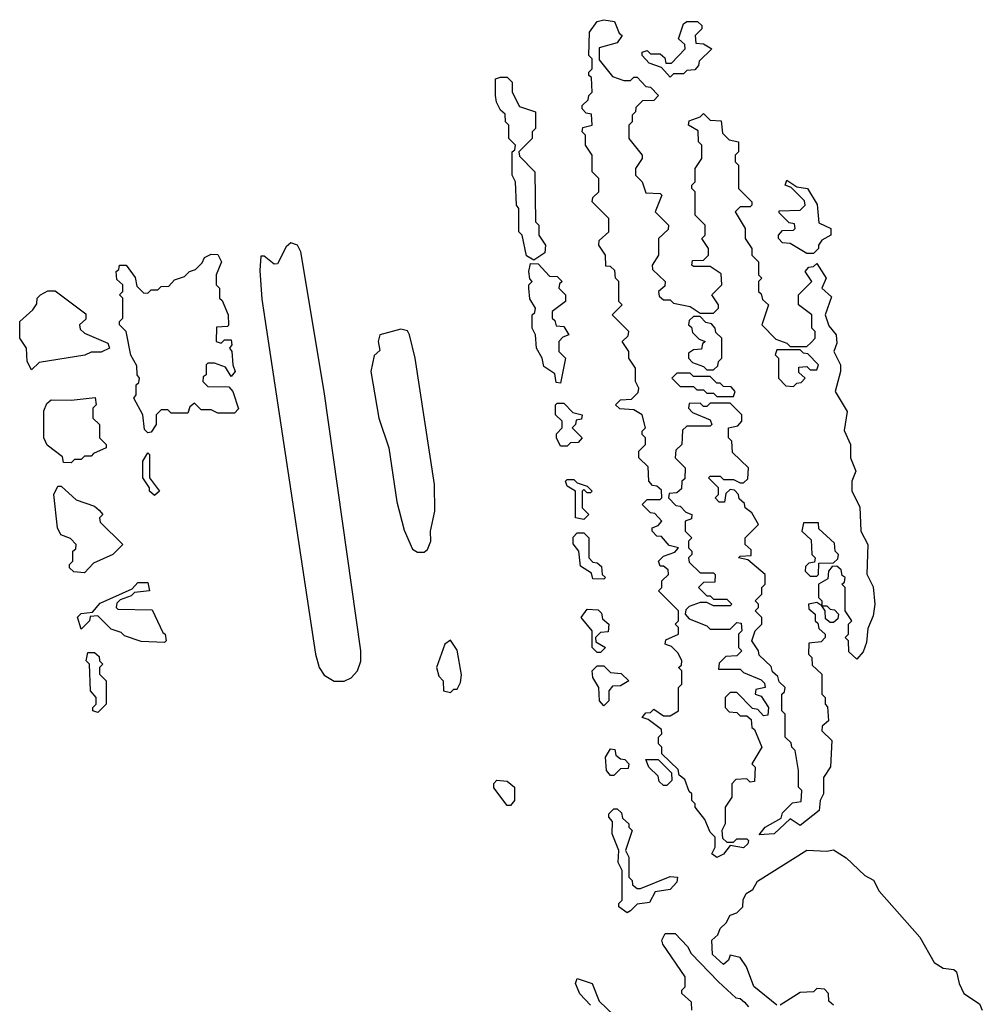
# Model space of a CAD drawing. Extents: x 2886962 to 3052311, y 540590 to 918621.
# Tile 83 of 164: x 2942080 to 2944972, y 772812 to 775772. Entities that reach past the tile are written whole.
import ezdxf

# ---------------------------------------------------------------- set-up
doc = ezdxf.new("R2010")
doc.units = 0

msp = doc.modelspace()

# ---------------------------------------------------------------- linework, layer by layer
at = {"layer": '0CON20XD'}
for points in [[(2944175, 773253.8), (2944160, 773265), (2944170, 773285), (2944170, 773315), (2944155, 773330), (2944138.3, 773368.3), (2944110, 773405), (2944110, 773415), (2944100, 773425), (2944100, 773445), (2944091.7, 773451.7), (2944078.3, 773488.3), (2944061.7, 773501.7), (2944058.3, 773518.3), (2944010, 773565), (2944010, 773585), (2944000, 773595), (2944000, 773615), (2944010, 773625), (2944008.3, 773638.3), (2943968.3, 773668.3), (2943950, 773675), (2943961.7, 773688.3), (2943975, 773690), (2943985, 773700), (2944015, 773680), (2944035, 773680), (2944060, 773695), (2944060, 773765), (2944070, 773775), (2944070, 773815), (2944060, 773825), (2944068.3, 773831.7), (2944070, 773845), (2944058.3, 773868.3), (2944038.3, 773888.3), (2944020, 773895), (2944021.7, 773908.3), (2944060, 773925), (2944060, 773945), (2944050, 773955), (2944060, 773965), (2944060, 773995), (2944000, 774055), (2944010, 774065), (2944010, 774085), (2944030, 774105), (2944028.3, 774118.3), (2944015, 774130), (2944005, 774130), (2944000, 774145), (2944015, 774160), (2944048.3, 774171.7), (2944060, 774185), (2944031.7, 774191.7), (2944008.3, 774218.3), (2943995, 774220), (2943980, 774235), (2943980, 774245), (2943998.3, 774251.7), (2944010, 774265), (2943988.3, 774288.3), (2943975, 774290), (2943950, 774315), (2943965, 774330), (2944005, 774330), (2944010, 774335), (2944008.3, 774358.3), (2943995, 774370), (2943981.7, 774371.7), (2943970, 774385), (2943968.3, 774428.3), (2943940, 774455), (2943940, 774475), (2943960, 774495), (2943960, 774515), (2943950, 774525), (2943950, 774535), (2943960, 774545), (2943950, 774585), (2943925, 774600), (2943883, 774603), (2943870, 774615), (2943885, 774630), (2943918.3, 774631.7), (2943938.3, 774651.7), (2943940, 774665), (2943930, 774685), (2943930, 774725), (2943910, 774755), (2943910, 774775), (2943890, 774805), (2943908.3, 774821.7), (2943910, 774835), (2943860, 774885), (2943890, 774915), (2943880, 774925), (2943880, 774985), (2943870, 774995), (2943868.3, 775018.3), (2943855, 775030), (2943841.7, 775031.7), (2943840, 775065), (2943820, 775095), (2943821.7, 775108.3), (2943850, 775135), (2943850, 775175), (2943800, 775225), (2943801.7, 775238.3), (2943820, 775255), (2943820, 775295), (2943800, 775315), (2943800, 775365), (2943780, 775395), (2943780, 775425), (2943770, 775435), (2943771.7, 775448.3), (2943800, 775455), (2943798.3, 775488.3), (2943781.7, 775491.7), (2943770, 775505), (2943770, 775515), (2943788.3, 775531.7), (2943790, 775545), (2943800, 775555), (2943798.3, 775598.3), (2943790, 775605), (2943790, 775615), (2943800, 775625), (2943800, 775655), (2943790, 775665), (2943792.5, 775735), (2943815, 775766.7), (2943835, 775772.5), (2943867, 775767), (2943881.7, 775731.7), (2943890, 775725), (2943875, 775702.5), (2943821.7, 775688.3), (2943821.7, 775651.7), (2943861.7, 775601.7), (2943895, 775590), (2943915, 775590), (2943925, 775600), (2943935, 775600), (2943961.7, 775571.7), (2943975, 775570), (2944000, 775545), (2943985, 775530), (2943951.7, 775528.3), (2943931.7, 775508.3), (2943930, 775495), (2943920, 775485), (2943920, 775465), (2943910, 775455), (2943910, 775415), (2943950, 775365), (2943950, 775355), (2943930, 775325), (2943930, 775305), (2943950, 775285), (2943961.7, 775251.7), (2944005, 775250), (2944010, 775245), (2943990, 775195), (2944030, 775155), (2944028.3, 775141.7), (2944000, 775115), (2944000, 775065), (2943980, 775035), (2943981.7, 775021.7), (2944020, 774985), (2944018.3, 774971.7), (2944000, 774955), (2944001.7, 774941.7), (2944015, 774930), (2944035, 774930), (2944045, 774920), (2944095, 774910), (2944125, 774890), (2944165, 774890), (2944180, 774905), (2944180, 774915), (2944160, 774945), (2944190, 774975), (2944188.3, 775008.3), (2944155, 775030), (2944105, 775030), (2944100, 775035), (2944101.7, 775048.3), (2944135, 775050), (2944150, 775065), (2944150, 775085), (2944130, 775115), (2944140, 775125), (2944140, 775155), (2944110, 775185), (2944110, 775255), (2944100, 775265), (2944100, 775275), (2944110, 775285), (2944110, 775325), (2944130, 775355), (2944130, 775395), (2944120, 775405), (2944118.3, 775438.3), (2944090, 775455), (2944091.7, 775468.3), (2944125, 775480), (2944135, 775490), (2944155, 775470), (2944188.3, 775468.3), (2944191.7, 775431.7), (2944211.7, 775411.7), (2944240, 775405), (2944240, 775375), (2944230, 775365), (2944230, 775345), (2944240, 775335), (2944240, 775265), (2944280, 775225), (2944280, 775215), (2944275, 775210), (2944245, 775210), (2944230, 775195), (2944260, 775145), (2944260, 775115), (2944280, 775085), (2944280, 775065), (2944300, 775045), (2944300, 775005), (2944310, 774995), (2944300, 774985), (2944300, 774955), (2944308.3, 774948.3), (2944311.7, 774931.7), (2944330, 774915), (2944310, 774855), (2944351.7, 774811.7), (2944385, 774800), (2944395, 774790), (2944445, 774790), (2944458.3, 774801.7), (2944470, 774815), (2944470, 774835), (2944460, 774845), (2944460, 774885), (2944420, 774915), (2944420, 774945), (2944460, 774985), (2944440, 775015), (2944451.7, 775028.3), (2944465, 775030), (2944475, 775040), (2944503.3, 774995), (2944490, 774965), (2944519.3, 774939.3), (2944500, 774885), (2944511.7, 774851.7), (2944533.8, 774825), (2944535, 774800), (2944526.7, 774775), (2944546, 774735), (2944546.2, 774715), (2944530, 774655), (2944566.2, 774595), (2944557, 774537), (2944576, 774495), (2944576.2, 774455), (2944592, 774415), (2944580, 774385), (2944580, 774355), (2944605, 774307.5), (2944607.5, 774235), (2944628.8, 774195), (2944626, 774106), (2944645, 774067.5), (2944650, 774015), (2944645, 773980), (2944628.3, 773941.7), (2944625, 773900), (2944615, 773872.5), (2944595, 773850), (2944571.7, 773871.7), (2944570, 773905), (2944560, 773915), (2944570, 773925), (2944570, 773955), (2944580, 773965), (2944560, 773995), (2944560, 774065), (2944550, 774075), (2944558.3, 774081.7), (2944560, 774095), (2944551.7, 774101.7), (2944548.3, 774118.3), (2944535, 774130), (2944521.7, 774128.3), (2944510, 774115), (2944508.3, 774091.7), (2944480, 774075), (2944480, 774035), (2944490, 774025), (2944490, 774010), (2944505, 774010), (2944515, 774000), (2944528.3, 773998.3), (2944540, 773985), (2944538.3, 773971.7), (2944525, 773960), (2944515, 773960), (2944501.7, 773971.7), (2944500, 773995), (2944490, 774010), (2944475, 774020), (2944450, 774015), (2944451.7, 774001.7), (2944470, 773985), (2944470, 773965), (2944478.3, 773958.3), (2944481.7, 773941.7), (2944500, 773925), (2944500, 773915), (2944488.3, 773901.7), (2944451.7, 773898.3), (2944450, 773865), (2944460, 773855), (2944461.7, 773831.7), (2944490, 773805), (2944490, 773745), (2944500, 773735), (2944500, 773715), (2944507, 773707), (2944510, 773665), (2944491.7, 773648.3), (2944490, 773635), (2944520, 773605), (2944516.2, 773526.2), (2944495.6, 773494.4), (2944495.6, 773445), (2944485.8, 773425), (2944482.5, 773395), (2944425, 773350), (2944395, 773370), (2944347.5, 773325), (2944301.7, 773321.7), (2944320, 773345), (2944368.3, 773371.7), (2944371.7, 773388.3), (2944401.7, 773418.3), (2944428.3, 773421.7), (2944430, 773455), (2944420, 773465), (2944420, 773515), (2944410, 773575), (2944400, 773585), (2944398.3, 773598.3), (2944380, 773615), (2944380, 773685), (2944370, 773695), (2944370, 773745), (2944378.3, 773751.7), (2944380, 773765), (2944361.7, 773781.7), (2944358.3, 773798.3), (2944341.7, 773811.7), (2944338.3, 773828.3), (2944301.7, 773861.7), (2944300, 773875), (2944280, 773905), (2944290, 773935), (2944310, 773955), (2944310, 773975), (2944290, 773995), (2944300, 774005), (2944300, 774015), (2944290, 774025), (2944310, 774045), (2944310, 774065), (2944320, 774075), (2944320, 774105), (2944268.3, 774148.3), (2944240, 774155), (2944245, 774160), (2944278.3, 774161.7), (2944278.3, 774178.3), (2944260, 774195), (2944260, 774215), (2944300, 774255), (2944280, 774290), (2944260, 774305), (2944258.3, 774318.3), (2944241.7, 774331.7), (2944240, 774345), (2944228.3, 774358.3), (2944215, 774360), (2944201.7, 774348.3), (2944198.3, 774321.7), (2944181.7, 774321.7), (2944170, 774335), (2944180, 774345), (2944180, 774365), (2944150, 774395), (2944155, 774400), (2944185, 774400), (2944195, 774390), (2944225, 774390), (2944245, 774380), (2944255, 774380), (2944268.3, 774391.7), (2944270, 774425), (2944221.7, 774471.7), (2944220, 774505), (2944210, 774515), (2944210, 774545), (2944238.3, 774551.7), (2944250, 774565), (2944250, 774585), (2944215, 774620), (2944155, 774620), (2944145, 774610), (2944135, 774610), (2944125, 774620), (2944091.7, 774618.3), (2944090, 774605), (2944101.7, 774591.7), (2944155, 774570), (2944160, 774555), (2944155, 774550), (2944085, 774550), (2944071.7, 774538.3), (2944070, 774495), (2944051.7, 774478.3), (2944050, 774455), (2944080, 774425), (2944078.3, 774391.7)], [(2944035, 775600), (2944008.3, 775628.3), (2943971.7, 775641.7), (2943950, 775665), (2943950, 775675), (2943965, 775680), (2943975, 775670), (2944005, 775670), (2944018.3, 775658.3), (2944021.7, 775641.7), (2944038.3, 775641.7), (2944080, 775685), (2944078.3, 775698.3), (2944060, 775715), (2944075, 775760), (2944085, 775767.5), (2944117, 775767), (2944130, 775755), (2944130, 775745), (2944110, 775725), (2944111.7, 775701.7), (2944135, 775700), (2944160, 775685), (2944121.7, 775648.3), (2944120, 775635), (2944108.3, 775621.7), (2944085, 775620), (2944075, 775610), (2944045, 775610), (2944035, 775600)], [(2943625, 775050), (2943603, 775063), (2943590, 775125), (2943580, 775135), (2943580, 775205), (2943572.5, 775215), (2943570, 775285), (2943560, 775305), (2943560, 775375), (2943568.3, 775381.7), (2943570, 775395), (2943550, 775415), (2943550, 775455), (2943540, 775465), (2943538.3, 775488.3), (2943525, 775500), (2943512.5, 775525), (2943510, 775545), (2943510, 775595), (2943525, 775600), (2943545, 775600), (2943560, 775585), (2943560, 775555), (2943581.7, 775511.7), (2943630, 775495), (2943630, 775445), (2943620, 775435), (2943620, 775415), (2943580, 775375), (2943581.7, 775361.7), (2943627.5, 775315), (2943630, 775165), (2943640, 775155), (2943640, 775125), (2943660, 775095), (2943658.3, 775071.7), (2943625, 775050)], [(2944465, 775070), (2944445, 775070), (2944395, 775100), (2944371.7, 775101.7), (2944360, 775115), (2944360, 775125), (2944371.7, 775138.3), (2944405, 775140), (2944410, 775145), (2944408.3, 775158.3), (2944391.7, 775161.7), (2944361.7, 775191.7), (2944361.7, 775198.3), (2944425, 775200), (2944440, 775215), (2944438.3, 775228.3), (2944398.3, 775268.3), (2944380, 775275), (2944385, 775290), (2944415, 775270), (2944447.5, 775265), (2944476.4, 775216.4), (2944481.7, 775161.7), (2944517.5, 775145), (2944517.5, 775125), (2944490.7, 775109.3), (2944480, 775095), (2944480, 775085), (2944465, 775070)], [(2943025, 773783.5), (2943055, 773783.9), (2943076.3, 773793.7), (2943095.5, 773815), (2943105, 773844), (2943105.5, 773875), (2942995.2, 774655.1), (2942925.2, 775075), (2942914.5, 775095), (2942895, 775101.8), (2942880.8, 775089.2), (2942855, 775038.9), (2942845, 775037.5), (2942815, 775061.4), (2942805, 775061.2), (2942801.2, 775018.8), (2942807.7, 774932.2), (2942969, 773865), (2942980.2, 773825), (2942995, 773801.4), (2943025, 773783.5)], [(2942465, 774530), (2942455, 774540), (2942450, 774585), (2942422.5, 774635), (2942430, 774645), (2942430, 774675), (2942438.3, 774681.7), (2942440, 774695), (2942432.5, 774705), (2942431.7, 774731.7), (2942413.6, 774763.6), (2942400, 774835), (2942380, 774855), (2942380, 774865), (2942390, 774875), (2942390, 774935), (2942380, 774945), (2942390, 774955), (2942390, 774975), (2942371.7, 774991.7), (2942370, 775015), (2942378.3, 775021.7), (2942380, 775035), (2942400, 775035), (2942427, 774997), (2942431.7, 774971.7), (2942451.7, 774951.7), (2942465, 774950), (2942475, 774960), (2942495, 774960), (2942505, 774970), (2942528.3, 774971.7), (2942545, 774990), (2942575, 775000), (2942590, 775015), (2942608.3, 775021.7), (2942628.3, 775041.7), (2942635, 775057.5), (2942655, 775067.5), (2942675, 775066.7), (2942686.7, 775045), (2942670, 775005), (2942670, 774975), (2942680, 774965), (2942680, 774935), (2942688.3, 774928.3), (2942706.7, 774885), (2942707.5, 774855), (2942705, 774850), (2942671.7, 774848.3), (2942670, 774805), (2942685, 774800), (2942695, 774810), (2942715, 774810), (2942717.5, 774795), (2942710, 774785), (2942717.5, 774775), (2942720, 774735), (2942727.5, 774715), (2942715, 774700), (2942698.3, 774728.3), (2942665, 774740), (2942645, 774740), (2942640, 774735), (2942640, 774705), (2942631.7, 774698.3), (2942630, 774685), (2942645, 774670), (2942708.3, 774668.3), (2942720, 774655), (2942737.5, 774602.5), (2942725, 774590), (2942675, 774590), (2942655, 774600), (2942625, 774600), (2942605, 774620), (2942591.7, 774608.3), (2942585, 774590), (2942535, 774590), (2942525, 774600), (2942505, 774600), (2942490, 774585), (2942490, 774555), (2942475, 774532.5), (2942465, 774530)], [(2943705, 774680), (2943691.7, 774681.7), (2943688.3, 774708.3), (2943655, 774730), (2943650, 774755), (2943632.5, 774785), (2943630, 774825), (2943620, 774845), (2943620, 774885), (2943628.3, 774891.7), (2943630, 774905), (2943613, 774933), (2943610, 774965), (2943610, 774975), (2943620, 774985), (2943613, 774993), (2943610, 775015), (2943615, 775040), (2943638.3, 775038.3), (2943671.7, 775001.7), (2943695, 775000), (2943710, 774985), (2943701.7, 774978.3), (2943700, 774965), (2943720, 774945), (2943720, 774925), (2943680, 774895), (2943680, 774875), (2943688.3, 774868.3), (2943691.7, 774851.7), (2943715, 774850), (2943730, 774825), (2943711.7, 774818.3), (2943700, 774805), (2943700, 774775), (2943720, 774755), (2943705, 774680)], [(2942115, 774720), (2942102.5, 774745), (2942100, 774785), (2942080, 774815), (2942080, 774865), (2942119.3, 774900.7), (2942131.7, 774918.3), (2942132.5, 774935), (2942142.5, 774945), (2942165, 774957.5), (2942187, 774957), (2942278.3, 774888.3), (2942278.3, 774871.7), (2942260, 774855), (2942261.7, 774841.7), (2942275, 774830), (2942345, 774800), (2942350, 774785), (2942325, 774772.5), (2942295, 774772.5), (2942276.1, 774763.9), (2942138.3, 774741.7), (2942115, 774720)], [(2944165, 774720), (2944178.3, 774731.7), (2944180, 774745), (2944190, 774755), (2944190, 774815), (2944171.7, 774831.7), (2944170, 774845), (2944158.3, 774858.3), (2944141.7, 774861.7), (2944125, 774880), (2944105, 774880), (2944091.7, 774868.3), (2944090, 774855), (2944098.3, 774848.3), (2944101.7, 774831.7), (2944121.7, 774811.7), (2944140, 774805), (2944131.7, 774798.3), (2944128.3, 774781.7), (2944105, 774780), (2944090, 774770), (2944090, 774755), (2944101.7, 774741.7), (2944135, 774730), (2944145, 774720), (2944165, 774720)], [(2943275, 774171.2), (2943295, 774172), (2943305, 774180), (2943315.7, 774205), (2943314.2, 774235), (2943327.9, 774295), (2943326.4, 774375), (2943268.8, 774755), (2943251.5, 774825), (2943245, 774836.7), (2943225, 774841.9), (2943162.5, 774825), (2943156.7, 774805), (2943161.7, 774778.3), (2943145, 774762.5), (2943134.7, 774715), (2943159.5, 774575), (2943189.6, 774485), (2943213.1, 774323.1), (2943235, 774237.5), (2943260.5, 774180.5), (2943275, 774171.2)], [(2944405, 774670), (2944415, 774680), (2944428.3, 774681.7), (2944440, 774695), (2944421.7, 774711.7), (2944421.7, 774728.3), (2944445, 774730), (2944455, 774720), (2944475, 774720), (2944480, 774735), (2944448.3, 774768.3), (2944435, 774770), (2944425, 774780), (2944355, 774780), (2944350, 774765), (2944360, 774755), (2944360, 774695), (2944381.7, 774671.7), (2944405, 774670)], [(2944225, 774640), (2944230, 774655), (2944218.3, 774668.3), (2944195, 774670), (2944185, 774680), (2944175, 774680), (2944155, 774700), (2944105, 774700), (2944095, 774710), (2944055, 774710), (2944040, 774695), (2944065, 774670), (2944105, 774670), (2944115, 774660), (2944135, 774660), (2944145, 774650), (2944165, 774650), (2944175, 774640), (2944225, 774640)], [(2942235, 774440), (2942211.7, 774441.7), (2942208.3, 774458.3), (2942163, 774493), (2942152.5, 774515), (2942153, 774597), (2942161.7, 774618.3), (2942175, 774630), (2942235, 774628.8), (2942307, 774637), (2942310, 774615), (2942300, 774605), (2942300, 774575), (2942320, 774555), (2942320, 774515), (2942340, 774495), (2942340, 774485), (2942301.7, 774468.3), (2942295, 774460), (2942275, 774460), (2942265, 774450), (2942245, 774450), (2942235, 774440)], [(2943725, 774490), (2943705, 774490), (2943693.3, 774515), (2943693, 774527), (2943710, 774545), (2943710, 774565), (2943690, 774585), (2943690, 774615), (2943695, 774620), (2943715, 774620), (2943741.7, 774591.7), (2943770, 774585), (2943768.3, 774571.7), (2943751.7, 774568.3), (2943750, 774555), (2943740, 774545), (2943770, 774515), (2943758.3, 774501.7), (2943735, 774500), (2943725, 774490)], [(2942485, 774342.5), (2942470, 774355), (2942470, 774365), (2942450, 774395), (2942450, 774445), (2942465, 774470), (2942470, 774465), (2942470, 774395), (2942500, 774355), (2942485, 774342.5)], [(2943775, 774270), (2943750, 774275), (2943750, 774355), (2943725, 774370), (2943720, 774385), (2943725, 774390), (2943745, 774390), (2943755, 774380), (2943785, 774370), (2943800, 774355), (2943795, 774350), (2943785, 774350), (2943775, 774360), (2943770, 774355), (2943770, 774305), (2943790, 774285), (2943775, 774270)], [(2944078.3, 774391.7), (2944070, 774385), (2944068.3, 774361.7), (2944055, 774350), (2944031.7, 774348.3), (2944030, 774335), (2944051.7, 774311.7), (2944065, 774310), (2944081.7, 774291.7), (2944100, 774285), (2944098.3, 774271.7), (2944080, 774265), (2944080, 774235), (2944100, 774215), (2944090, 774205), (2944090, 774185), (2944100, 774175), (2944100, 774165), (2944090, 774155), (2944091.7, 774141.7), (2944125, 774110), (2944165, 774110), (2944170, 774105), (2944168.3, 774081.7), (2944135, 774080), (2944120, 774065), (2944145, 774040), (2944155, 774040), (2944165, 774030), (2944205, 774030), (2944220, 774015), (2944215, 774010), (2944165, 774010), (2944145, 774020), (2944125, 774020), (2944091.7, 774008.3), (2944081.7, 773998.3), (2944080, 773985), (2944091.7, 773971.7), (2944145, 773950), (2944155, 773940), (2944215, 773940), (2944235, 773960), (2944248.3, 773958.3), (2944250, 773935), (2944240, 773925), (2944240, 773885), (2944250, 773875), (2944235, 773860), (2944201.7, 773858.3), (2944181.7, 773838.3), (2944180, 773820), (2944245, 773820), (2944255, 773810), (2944308.3, 773788.3), (2944318.3, 773778.3), (2944320, 773765), (2944291.7, 773758.3), (2944290, 773745), (2944308.3, 773738.3), (2944330, 773705), (2944328.3, 773681.7), (2944315, 773680), (2944298.3, 773698.3), (2944281.7, 773701.7), (2944235, 773750), (2944215, 773750), (2944200, 773735), (2944200, 773705), (2944211.7, 773691.7), (2944235, 773690), (2944245, 773680), (2944265, 773680), (2944278.3, 773668.3), (2944280, 773645), (2944288.3, 773638.3), (2944310, 773585), (2944280, 773535), (2944290, 773525), (2944288.3, 773481.7), (2944275, 773480), (2944265, 773490), (2944231.7, 773488.3), (2944220, 773475), (2944220, 773435), (2944200, 773405), (2944200, 773355), (2944190, 773335), (2944191.7, 773311.7), (2944205, 773300), (2944225, 773300), (2944235, 773310), (2944265, 773310), (2944270, 773305), (2944267.5, 773295), (2944255, 773282.5), (2944215, 773290), (2944195, 773263.8), (2944175, 773253.8)], [(2942275, 774110), (2942243, 774113), (2942230, 774125), (2942230, 774135), (2942240, 774145), (2942240, 774175), (2942248.3, 774181.7), (2942250, 774195), (2942232.5, 774212.5), (2942204, 774224), (2942193.3, 774245), (2942182.5, 774345), (2942195, 774370), (2942205, 774370), (2942249.3, 774329.3), (2942305, 774310), (2942318.3, 774298.3), (2942330, 774285), (2942320, 774275), (2942321.7, 774261.7), (2942390, 774195), (2942360, 774165), (2942301.7, 774138.3), (2942275, 774110)], [(2944475, 774100), (2944480, 774105), (2944481.7, 774138.3), (2944525, 774140), (2944538.3, 774151.7), (2944540, 774165), (2944530, 774175), (2944528.3, 774198.3), (2944481.7, 774241.7), (2944480, 774260), (2944435, 774260), (2944430, 774235), (2944458.3, 774208.3), (2944460, 774165), (2944470, 774155), (2944468.3, 774141.7), (2944451.7, 774138.3), (2944441.7, 774128.3), (2944440, 774115), (2944455, 774100), (2944475, 774100)], [(2943835, 774090), (2943801.7, 774091.7), (2943798.3, 774108.3), (2943765, 774130), (2943760, 774175), (2943743.6, 774196.4), (2943743.6, 774216.4), (2943755, 774230), (2943775, 774230), (2943790, 774215), (2943790, 774155), (2943801.7, 774141.7), (2943815, 774140), (2943828.3, 774128.3), (2943830, 774105), (2943840, 774095), (2943835, 774090)], [(2942515, 773900), (2942445, 773903.3), (2942395, 773920), (2942385, 773930), (2942355, 773940), (2942315, 773980), (2942291.7, 773978.3), (2942290, 773965), (2942265, 773940), (2942253.6, 773976.4), (2942265, 773987.5), (2942298.3, 773991.7), (2942321.7, 774018.3), (2942418.3, 774061.7), (2942435, 774080), (2942465, 774080), (2942470, 774055), (2942425, 774050), (2942415, 774040), (2942381.7, 774028.3), (2942371.7, 774018.3), (2942370, 774005), (2942375, 774000), (2942478.3, 773998.3), (2942510, 773930), (2942517.5, 773925), (2942520, 773905), (2942515, 773900)], [(2943825, 773870), (2943815, 773870), (2943800, 773885), (2943800, 773935), (2943767.5, 773975), (2943785, 774000), (2943818.3, 773998.3), (2943828.3, 773988.3), (2943831.7, 773971.7), (2943850, 773955), (2943848.3, 773931.7), (2943825, 773930), (2943810, 773915), (2943811.7, 773901.7), (2943840, 773885), (2943825, 773870)], [(2943375, 773750), (2943385, 773760), (2943395, 773760), (2943405, 773780), (2943407.1, 773802.9), (2943395, 773876.7), (2943375, 773907.5), (2943357.5, 773895), (2943332.5, 773825), (2943339.3, 773799.3), (2943352.5, 773785), (2943353.3, 773755), (2943375, 773750)], [(2942315, 773690), (2942300, 773695), (2942300, 773705), (2942310, 773715), (2942310, 773735), (2942292.5, 773755), (2942290, 773835), (2942280, 773845), (2942285, 773870), (2942305, 773870), (2942318.3, 773858.3), (2942320, 773845), (2942330, 773835), (2942320, 773825), (2942320, 773805), (2942340, 773785), (2942340, 773715), (2942315, 773690)], [(2943835, 773710), (2943822.5, 773725), (2943820, 773765), (2943802.5, 773795), (2943800, 773815), (2943815, 773830), (2943835, 773830), (2943855, 773810), (2943887, 773807), (2943910, 773785), (2943885, 773770), (2943861.7, 773768.3), (2943850, 773755), (2943850, 773725), (2943835, 773710)], [(2943865, 773500), (2943855, 773500), (2943843.3, 773515), (2943840, 773555), (2943855, 773580), (2943868.3, 773578.3), (2943871.7, 773561.7), (2943885, 773550), (2943898.3, 773548.3), (2943910, 773535), (2943908.3, 773521.7), (2943885, 773520), (2943865, 773500)], [(2944025, 773470), (2944015, 773470), (2944001.7, 773481.7), (2943998.3, 773498.3), (2943970, 773525), (2943961.7, 773548.3), (2943998.3, 773548.3), (2944038.3, 773508.3), (2944040, 773485), (2944025, 773470)], [(2943555, 773410), (2943545, 773410), (2943505, 773463.3), (2943504.3, 773475.7), (2943513.9, 773486.1), (2943545, 773483.3), (2943566.7, 773465), (2943566.7, 773425), (2943555, 773410)], [(2943905, 773087.5), (2943880, 773105), (2943880, 773115), (2943890, 773125), (2943890, 773215), (2943878.3, 773238.3), (2943880, 773275), (2943860, 773325), (2943861.7, 773361.7), (2943850, 773375), (2943850, 773385), (2943865, 773400), (2943875, 773400), (2943888.3, 773388.3), (2943891.7, 773371.7), (2943910, 773355), (2943910, 773345), (2943920, 773335), (2943900, 773275), (2943910, 773255), (2943910, 773195), (2943920, 773185), (2943921.7, 773171.7), (2943935, 773160), (2943945, 773160), (2944035, 773196.7), (2944056.7, 773195), (2944055, 773180), (2944035, 773157.5), (2943990, 773150), (2943972, 773118), (2943935, 773113.3), (2943915, 773093.3), (2943905, 773087.5)], [(2944355, 772810), (2944286, 772866), (2944264.2, 772925), (2944245, 772953.3), (2944215, 772960), (2944210, 772945), (2944195, 772932.5), (2944161.7, 772961.7), (2944160, 773005), (2944178.3, 773021.7), (2944185, 773040), (2944203, 773057), (2944215, 773080), (2944235, 773087.5), (2944252.5, 773105), (2944253.6, 773126.4), (2944262.5, 773145), (2944283, 773157), (2944297, 773183), (2944445, 773276.2), (2944505, 773272.5), (2944525, 773276.7), (2944563, 773253), (2944619.5, 773199.5), (2944645.7, 773185.7), (2944662.2, 773152.2), (2944784.4, 773014.4), (2944827.8, 772937.8), (2944855, 772921.2), (2944887, 772917), (2944895, 772910), (2944902.5, 772875), (2944917.5, 772845), (2944963.9, 772813.9), (2944972.5, 772795)], [(2944100, 772795), (2944098.3, 772818.3), (2944070, 772845), (2944070, 772855), (2944080, 772865), (2944080, 772895), (2944013, 772993), (2944010, 773005), (2944020, 773025), (2944050, 773025), (2944086.4, 772986.4), (2944097.5, 772965), (2944180, 772880), (2944231.7, 772831.7), (2944245, 772830), (2944258.3, 772818.3), (2944270, 772805)], [(2943795, 772810), (2943763.6, 772843.6), (2943750, 772875), (2943755, 772890), (2943800, 772875), (2943821.7, 772821.7), (2943865, 772780)], [(2944525, 772810), (2944511.7, 772821.7), (2944510, 772845), (2944498.3, 772858.3), (2944475, 772860), (2944465, 772850), (2944425, 772847.5), (2944365, 772810)]]:
    msp.add_lwpolyline(points, dxfattribs=at)

doc.saveas('drawing.dxf')
